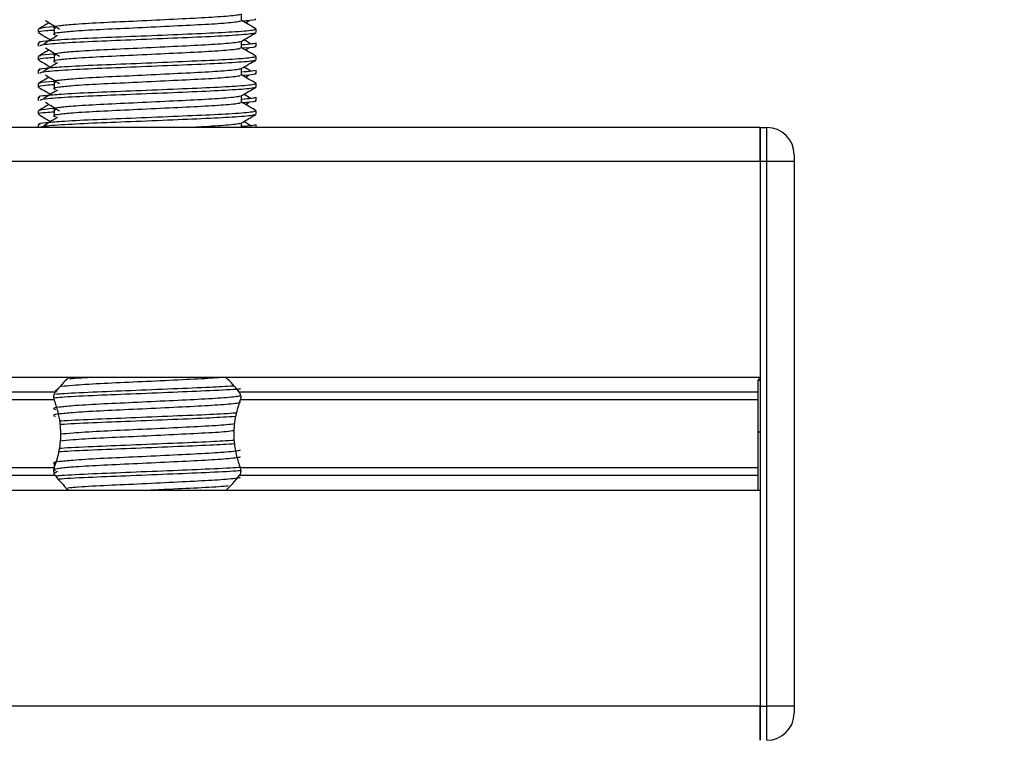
# Model space of a CAD drawing. Header units: millimetres. Extents: x 0 to 420, y 0 to 297.
# Tile 62 of 71: x 321.38 to 328.92, y 178.59 to 184.12. Entities that reach past the tile are written whole.
import ezdxf

# ---------------------------------------------------------------- set-up
doc = ezdxf.new("R2010")
doc.units = ezdxf.units.MM
doc.layers.add('QUOTE', color=174, linetype='Continuous')
doc.styles.add('SLDTEXTSTYLE3', font='TXT', dxfattribs={"width": 0.75})
doc.dimstyles.new('SLDDIMSTYLE0', dxfattribs={"dimtxt": 3, "dimasz": 3, "dimexe": 0, "dimexo": 0.0625, "dimgap": 0.75, "dimtad": 1, "dimlfac": 9.583032, "dimrnd": 1e-09, "dimzin": 12, "dimdsep": 46, "dimtxsty": 'SLDTEXTSTYLE3', "dimsah": 1, "dimcen": 0.09, "dimadec": 0, "dimazin": 3, "dimtfac": 1, "dimtdec": 3, "dimtofl": 0, "dimtmove": 0, "dimatfit": 3, "dimfxl": 0, "dimfrac": 2, "dimtolj": 1, "dimtzin": 12, "dimarcsym": 0})

# ---------------------------------------------------------------- blocks, each defined once
blk = doc.blocks.new('_D_2')
at = {"layer": 'QUOTE'}
for p, q in [((317.0504, 261.1457), (343.202, 261.1457)), ((341.202, 166.2801), (341.202, 261.1457)), ((330.5704, 166.2801), (343.202, 166.2801))]:
    blk.add_line(p, q, dxfattribs=at)
for points in [[(341.202, 261.1457), (340.702, 258.1457), (341.702, 258.1457)], [(341.202, 166.2801), (341.702, 169.2801), (340.702, 169.2801)]]:
    blk.add_solid(points, dxfattribs=at)
at = {"layer": 'QUOTE', "insert": (337.3348, 208.7254), "char_height": 3, "attachment_point": 1, "rotation": 90, "style": 'SLDTEXTSTYLE3'}
blk.add_mtext('909,1', dxfattribs=at)

msp = doc.modelspace()

# ---------------------------------------------------------------- linework, layer by layer
at = {"color": 7, "linetype": 'Continuous', "lineweight": 25}
for p, q in [((323.0769, 184.1085), (323.0769, 184.1594)), ((323.107, 184.0922), (323.1349, 184.1093)), ((321.5202, 184.0431), (321.5202, 184.017)), ((321.6404, 184.0517), (321.6404, 183.9995)), ((323.1898, 184.017), (323.1898, 184.0431)), ((321.5202, 183.9387), (321.5202, 183.9127)), ((323.0769, 183.8998), (323.0769, 183.9507)), ((323.1898, 183.9127), (323.1898, 183.9387)), ((323.107, 183.8835), (323.1349, 183.9006)), ((321.5202, 183.8344), (321.5202, 183.8083)), ((321.6404, 183.843), (321.6404, 183.7908)), ((323.1898, 183.8083), (323.1898, 183.8344)), ((321.5202, 183.73), (321.5202, 183.704)), ((323.0769, 183.6911), (323.0769, 183.742)), ((323.1898, 183.704), (323.1898, 183.73)), ((321.5202, 183.6257), (321.5202, 183.5996)), ((321.6404, 183.6343), (321.6404, 183.5821)), ((323.107, 183.6748), (323.1349, 183.6919)), ((323.1898, 183.5996), (323.1898, 183.6257)), ((321.5202, 183.5213), (321.5202, 183.4953)), ((323.0769, 183.4824), (323.0769, 183.5333)), ((323.107, 183.4661), (323.1349, 183.4832)), ((323.1898, 183.4953), (323.1898, 183.5213)), ((321.5202, 183.417), (321.5202, 183.3909)), ((321.6404, 183.4256), (321.6404, 183.3734)), ((323.1898, 183.3909), (323.1898, 183.417)), ((323.0769, 183.2894), (323.0769, 183.3246)), ((327.0508, 183.2894), (316.1461, 183.2894)), ((321.5202, 183.3126), (321.5202, 183.2894)), ((323.1898, 183.2894), (323.1898, 183.3126)), ((327.0508, 183.2894), (327.0508, 183.0285)), ((327.0508, 183.0285), (327.0508, 183.2894)), ((327.0508, 183.2894), (327.103, 183.2894)), ((327.103, 183.0285), (327.103, 183.2894)), ((327.0508, 183.0285), (291.5714, 183.0285)), ((327.0508, 183.0285), (327.0508, 181.3745)), ((327.103, 183.0285), (327.0508, 183.0285)), ((327.0508, 183.0285), (327.0508, 178.8545)), ((327.103, 178.8545), (327.103, 183.0285)), ((327.3117, 183.0285), (327.103, 183.0285)), ((327.3117, 183.0807), (327.3117, 183.0285)), ((327.3117, 183.0285), (327.3117, 178.8545)), ((327.0508, 181.3745), (291.5714, 181.3745)), ((327.0508, 181.3615), (327.0352, 181.3615)), ((327.0352, 181.3539), (327.0508, 181.3539)), ((321.6506, 181.2614), (296.9716, 181.2614)), ((321.6673, 181.2807), (321.6488, 181.2694)), ((327.0352, 181.2614), (323.0594, 181.2614)), ((321.6432, 181.2015), (296.9791, 181.2015)), ((327.0352, 181.2015), (323.0669, 181.2015)), ((327.0352, 180.9572), (327.0508, 180.9572)), ((327.0352, 180.8997), (327.0352, 180.939)), ((321.6432, 180.6814), (296.9791, 180.6814)), ((321.6404, 180.7125), (321.6404, 180.6706)), ((327.0352, 180.6814), (323.0669, 180.6814)), ((321.6506, 180.6215), (296.9716, 180.6215)), ((321.6673, 180.6546), (321.6452, 180.641)), ((327.0352, 180.6215), (323.0594, 180.6215)), ((327.0508, 180.5084), (291.5714, 180.5084)), ((327.0508, 180.5084), (327.0508, 178.8545)), ((327.0508, 178.8545), (291.5714, 178.8545)), ((327.0508, 178.8545), (327.0508, 178.5936)), ((327.0508, 178.5936), (327.0508, 178.8545)), ((327.0508, 178.8545), (327.103, 178.8545)), ((327.103, 178.5936), (327.103, 178.8545)), ((327.3117, 178.8545), (327.103, 178.8545)), ((327.3117, 178.8545), (327.3117, 178.8023))]:
    msp.add_line(p, q, dxfattribs=at)
for centre, radius, start, end in [((327.103, 183.0807), 0.2087, 0, 90), ((322.355, 180.7223), 0.887, 132.66793, 142.57212), ((322.355, 180.7223), 0.887, 37.42788, 47.33207), ((322.355, 181.1606), 0.887, 217.42788, 226.78945), ((322.355, 181.1606), 0.887, 312.66793, 322.57212), ((327.103, 178.8023), 0.2087, 270, 0)]:
    msp.add_arc(centre, radius, start, end, dxfattribs=at)
for points, knots in [([(323.0641, 184.1579), (323.0649, 184.1568), (323.0687, 184.1515), (322.9705, 184.1408), (322.7818, 184.1286), (322.5252, 184.1165), (322.2466, 184.1027), (321.9828, 184.0912), (321.7878, 184.0793), (321.6755, 184.068), (321.623, 184.0596), (321.6434, 184.054), (321.6526, 184.0515)], [0, 0, 0, 0, 0.035107, 0.156135, 0.273953, 0.391653, 0.512699, 0.629093, 0.748412, 0.840135, 0.92875, 1, 1, 1, 1]), ([(321.6031, 184.0922), (321.5949, 184.0874), (321.5678, 184.0717), (321.5407, 184.0561), (321.5218, 184.0452)], [0, 0, 0, 0, 0.3033381, 1, 1, 1, 1]), ([(321.5751, 184.1093), (321.5929, 184.0984), (321.6285, 184.0766), (321.664, 184.0548), (321.6818, 184.0439)], [0, 0, 0, 0, 0.500011, 1, 1, 1, 1]), ([(323.0644, 184.1084), (323.0667, 184.1063), (323.0735, 184.1003), (322.9719, 184.0886), (322.7814, 184.0764), (322.5253, 184.0643), (322.2466, 184.0505), (321.9828, 184.039), (321.7878, 184.0271), (321.6755, 184.0158), (321.623, 184.0075), (321.6434, 184.0018), (321.6525, 183.9993)], [0, 0, 0, 0, 0.059132, 0.177163, 0.292064, 0.406849, 0.524898, 0.638409, 0.754774, 0.844226, 0.930647, 1, 1, 1, 1]), ([(323.1882, 184.0452), (323.1694, 184.0561), (323.1322, 184.0776), (323.0951, 184.099), (323.0769, 184.1096)], [0, 0, 0, 0, 0.508368, 1, 1, 1, 1]), ([(323.179, 184.1214), (323.1821, 184.1205), (323.1976, 184.1155), (323.1575, 184.1092), (323.0846, 184.1046), (323.0791, 184.1042)], [0, 0, 0, 0, 0.18373, 0.938556, 1, 1, 1, 1]), ([(323.1754, 184.0431), (323.178, 184.0411), (323.1858, 184.035), (323.0684, 184.0234), (322.8481, 184.0112), (322.552, 183.9991), (322.2296, 183.9853), (321.9248, 183.9738), (321.6982, 183.9619), (321.5714, 183.9506), (321.5133, 183.9437), (321.5274, 183.9397), (321.5306, 183.9387)], [0, 0, 0, 0, 0.061077, 0.184512, 0.304677, 0.424721, 0.548174, 0.666888, 0.788581, 0.882129, 0.97251, 1, 1, 1, 1]), ([(321.5222, 184.0149), (321.5411, 184.004), (321.5719, 183.9862), (321.6026, 183.9684), (321.6145, 183.9615)], [0, 0, 0, 0, 0.61317, 1, 1, 1, 1]), ([(321.6404, 184.0339), (321.6182, 184.0323), (321.55, 184.0273), (321.5174, 184.022), (321.5253, 184.018), (321.5271, 184.017)], [0, 0, 0, 0, 0.270543, 0.831179, 1, 1, 1, 1]), ([(321.6357, 184.0602), (321.5905, 184.0563), (321.5211, 184.0504), (321.5312, 184.045), (321.5347, 184.0431)], [0, 0, 0, 0, 0.651043, 1, 1, 1, 1]), ([(323.1798, 184.0148), (323.1792, 184.0135), (323.1765, 184.0081), (323.0687, 183.9973), (322.8481, 183.9851), (322.5519, 183.973), (322.2299, 183.9592), (321.9237, 183.9477), (321.6827, 183.9348), (321.5375, 183.9224), (321.5329, 183.9156), (321.531, 183.9127)], [0, 0, 0, 0, 0.039912, 0.166158, 0.289058, 0.411836, 0.5381, 0.659517, 0.783982, 0.909693, 1, 1, 1, 1]), ([(323.0746, 183.9494), (323.0935, 183.9603), (323.1312, 183.9822), (323.169, 184.004), (323.1878, 184.0149)], [0, 0, 0, 0, 0.499936, 1, 1, 1, 1]), ([(321.6673, 183.9938), (321.6496, 183.9829), (321.614, 183.9612), (321.5785, 183.9394), (321.5607, 183.9285)], [0, 0, 0, 0, 0.49999, 1, 1, 1, 1]), ([(323.0641, 183.9492), (323.0649, 183.9481), (323.0687, 183.9428), (322.9705, 183.9321), (322.7818, 183.9199), (322.5252, 183.9078), (322.2466, 183.894), (321.9828, 183.8825), (321.7878, 183.8706), (321.6755, 183.8593), (321.623, 183.8509), (321.6434, 183.8453), (321.6526, 183.8428)], [0, 0, 0, 0, 0.035107, 0.156135, 0.273953, 0.391653, 0.512699, 0.629093, 0.748412, 0.840135, 0.92875, 1, 1, 1, 1]), ([(323.1794, 183.9387), (323.1799, 183.9356), (323.1807, 183.9304), (323.107, 183.9246), (323.0769, 183.9223)], [0, 0, 0, 0, 0.590683, 1, 1, 1, 1]), ([(323.1493, 183.9285), (323.1316, 183.9394), (323.1136, 183.9504), (323.0957, 183.9614), (323.0955, 183.9615)], [0, 0, 0, 0, 0.9898318, 1, 1, 1, 1]), ([(321.6031, 183.8835), (321.5949, 183.8787), (321.5678, 183.863), (321.5407, 183.8474), (321.5218, 183.8364)], [0, 0, 0, 0, 0.303338, 1, 1, 1, 1]), ([(321.6357, 183.8515), (321.5905, 183.8476), (321.5211, 183.8417), (321.5312, 183.8363), (321.5347, 183.8344)], [0, 0, 0, 0, 0.651043, 1, 1, 1, 1]), ([(321.5751, 183.9006), (321.5929, 183.8897), (321.6285, 183.8679), (321.664, 183.8461), (321.6818, 183.8352)], [0, 0, 0, 0, 0.500011, 1, 1, 1, 1]), ([(323.0644, 183.8997), (323.0667, 183.8976), (323.0735, 183.8916), (322.9719, 183.8799), (322.7814, 183.8677), (322.5253, 183.8556), (322.2466, 183.8418), (321.9828, 183.8303), (321.7878, 183.8184), (321.6755, 183.8071), (321.623, 183.7988), (321.6434, 183.7931), (321.6525, 183.7906)], [0, 0, 0, 0, 0.059132, 0.177163, 0.292064, 0.406849, 0.524898, 0.638409, 0.754774, 0.844226, 0.930647, 1, 1, 1, 1]), ([(323.1882, 183.8364), (323.1694, 183.8474), (323.1322, 183.8689), (323.0951, 183.8903), (323.0769, 183.9009)], [0, 0, 0, 0, 0.508368, 1, 1, 1, 1]), ([(323.179, 183.9127), (323.1821, 183.9118), (323.1976, 183.9068), (323.1575, 183.9005), (323.0846, 183.8959), (323.0791, 183.8955)], [0, 0, 0, 0, 0.18373, 0.938556, 1, 1, 1, 1]), ([(323.1754, 183.8344), (323.178, 183.8324), (323.1858, 183.8263), (323.0684, 183.8147), (322.8481, 183.8025), (322.552, 183.7904), (322.2296, 183.7766), (321.9248, 183.7651), (321.6982, 183.7532), (321.5714, 183.7419), (321.5133, 183.735), (321.5274, 183.731), (321.5306, 183.73)], [0, 0, 0, 0, 0.061077, 0.184512, 0.304677, 0.424721, 0.548174, 0.666888, 0.788581, 0.882129, 0.97251, 1, 1, 1, 1]), ([(321.5222, 183.8062), (321.5411, 183.7953), (321.5719, 183.7775), (321.6026, 183.7597), (321.6145, 183.7528)], [0, 0, 0, 0, 0.61317, 1, 1, 1, 1]), ([(321.6404, 183.8252), (321.6182, 183.8236), (321.55, 183.8186), (321.5174, 183.8133), (321.5253, 183.8093), (321.5271, 183.8083)], [0, 0, 0, 0, 0.270543, 0.831179, 1, 1, 1, 1]), ([(323.1798, 183.8061), (323.1792, 183.8048), (323.1765, 183.7994), (323.0687, 183.7886), (322.8481, 183.7764), (322.5519, 183.7643), (322.2299, 183.7505), (321.9237, 183.739), (321.6827, 183.7261), (321.5375, 183.7137), (321.5329, 183.7069), (321.531, 183.704)], [0, 0, 0, 0, 0.039912, 0.166158, 0.289058, 0.411836, 0.5381, 0.659517, 0.783982, 0.909693, 1, 1, 1, 1]), ([(321.6673, 183.7851), (321.6496, 183.7742), (321.614, 183.7525), (321.5785, 183.7307), (321.5607, 183.7198)], [0, 0, 0, 0, 0.49999, 1, 1, 1, 1]), ([(323.0746, 183.7407), (323.0935, 183.7516), (323.1312, 183.7735), (323.169, 183.7953), (323.1878, 183.8062)], [0, 0, 0, 0, 0.499936, 1, 1, 1, 1]), ([(323.0641, 183.7405), (323.0649, 183.7394), (323.0687, 183.7341), (322.9705, 183.7234), (322.7818, 183.7112), (322.5252, 183.6991), (322.2466, 183.6853), (321.9828, 183.6737), (321.7878, 183.6619), (321.6755, 183.6506), (321.623, 183.6422), (321.6434, 183.6366), (321.6526, 183.6341)], [0, 0, 0, 0, 0.035107, 0.156135, 0.273953, 0.391653, 0.512699, 0.629093, 0.748412, 0.840135, 0.92875, 1, 1, 1, 1]), ([(323.1794, 183.73), (323.1799, 183.7269), (323.1807, 183.7217), (323.107, 183.7159), (323.0769, 183.7136)], [0, 0, 0, 0, 0.590683, 1, 1, 1, 1]), ([(323.179, 183.704), (323.1821, 183.7031), (323.1976, 183.6981), (323.1575, 183.6918), (323.0846, 183.6872), (323.0791, 183.6868)], [0, 0, 0, 0, 0.18373, 0.938556, 1, 1, 1, 1]), ([(323.1493, 183.7198), (323.1316, 183.7307), (323.1136, 183.7417), (323.0957, 183.7527), (323.0955, 183.7528)], [0, 0, 0, 0, 0.989832, 1, 1, 1, 1]), ([(323.1754, 183.6257), (323.178, 183.6237), (323.1858, 183.6176), (323.0684, 183.606), (322.8481, 183.5938), (322.552, 183.5817), (322.2296, 183.5679), (321.9248, 183.5564), (321.6982, 183.5445), (321.5714, 183.5332), (321.5133, 183.5263), (321.5274, 183.5223), (321.5306, 183.5213)], [0, 0, 0, 0, 0.061077, 0.184512, 0.304677, 0.424721, 0.548174, 0.666888, 0.788581, 0.882129, 0.97251, 1, 1, 1, 1]), ([(321.6031, 183.6748), (321.5949, 183.67), (321.5678, 183.6543), (321.5407, 183.6387), (321.5218, 183.6277)], [0, 0, 0, 0, 0.303338, 1, 1, 1, 1]), ([(321.6357, 183.6428), (321.5905, 183.6389), (321.5211, 183.633), (321.5312, 183.6276), (321.5347, 183.6257)], [0, 0, 0, 0, 0.651043, 1, 1, 1, 1]), ([(321.5751, 183.6919), (321.5929, 183.681), (321.6285, 183.6592), (321.664, 183.6374), (321.6818, 183.6265)], [0, 0, 0, 0, 0.500011, 1, 1, 1, 1]), ([(323.0644, 183.691), (323.0667, 183.6889), (323.0735, 183.6829), (322.9719, 183.6712), (322.7814, 183.659), (322.5253, 183.6469), (322.2466, 183.6331), (321.9828, 183.6216), (321.7878, 183.6097), (321.6755, 183.5984), (321.623, 183.5901), (321.6434, 183.5844), (321.6525, 183.5819)], [0, 0, 0, 0, 0.059132, 0.177163, 0.292064, 0.406849, 0.524898, 0.638409, 0.754774, 0.844226, 0.930647, 1, 1, 1, 1]), ([(323.1882, 183.6277), (323.1694, 183.6387), (323.1322, 183.6602), (323.0951, 183.6816), (323.0769, 183.6922)], [0, 0, 0, 0, 0.508368, 1, 1, 1, 1]), ([(321.5222, 183.5975), (321.5411, 183.5866), (321.5719, 183.5688), (321.6026, 183.551), (321.6145, 183.5441)], [0, 0, 0, 0, 0.61317, 1, 1, 1, 1]), ([(321.6404, 183.6165), (321.6182, 183.6149), (321.55, 183.6099), (321.5174, 183.6046), (321.5253, 183.6006), (321.5271, 183.5996)], [0, 0, 0, 0, 0.270543, 0.831179, 1, 1, 1, 1]), ([(323.1798, 183.5974), (323.1792, 183.5961), (323.1765, 183.5907), (323.0687, 183.5799), (322.8481, 183.5677), (322.5519, 183.5556), (322.2299, 183.5418), (321.9237, 183.5303), (321.6827, 183.5174), (321.5375, 183.505), (321.5329, 183.4982), (321.531, 183.4953)], [0, 0, 0, 0, 0.039912, 0.166158, 0.289058, 0.411836, 0.5381, 0.659517, 0.783982, 0.909693, 1, 1, 1, 1]), ([(321.6673, 183.5764), (321.6496, 183.5655), (321.614, 183.5438), (321.5785, 183.522), (321.5607, 183.5111)], [0, 0, 0, 0, 0.49999, 1, 1, 1, 1]), ([(323.0746, 183.532), (323.0935, 183.5429), (323.1312, 183.5648), (323.169, 183.5866), (323.1878, 183.5975)], [0, 0, 0, 0, 0.499936, 1, 1, 1, 1]), ([(321.5751, 183.4832), (321.5929, 183.4723), (321.6285, 183.4505), (321.664, 183.4287), (321.6818, 183.4178)], [0, 0, 0, 0, 0.5000113, 1, 1, 1, 1]), ([(323.0641, 183.5318), (323.0649, 183.5307), (323.0687, 183.5254), (322.9705, 183.5147), (322.7818, 183.5025), (322.5252, 183.4904), (322.2466, 183.4766), (321.9828, 183.465), (321.7878, 183.4532), (321.6755, 183.4419), (321.623, 183.4335), (321.6434, 183.4279), (321.6526, 183.4254)], [0, 0, 0, 0, 0.035107, 0.156135, 0.273953, 0.391653, 0.512699, 0.629093, 0.748412, 0.840135, 0.92875, 1, 1, 1, 1]), ([(323.0644, 183.4823), (323.0667, 183.4802), (323.0735, 183.4742), (322.9719, 183.4625), (322.7814, 183.4503), (322.5253, 183.4382), (322.2466, 183.4244), (321.9828, 183.4129), (321.7878, 183.401), (321.6755, 183.3897), (321.623, 183.3814), (321.6434, 183.3757), (321.6525, 183.3732)], [0, 0, 0, 0, 0.059132, 0.177163, 0.292064, 0.406849, 0.524898, 0.638409, 0.754774, 0.844226, 0.930647, 1, 1, 1, 1]), ([(323.1794, 183.5213), (323.1799, 183.5182), (323.1807, 183.513), (323.107, 183.5072), (323.0769, 183.5049)], [0, 0, 0, 0, 0.590683, 1, 1, 1, 1]), ([(323.1882, 183.419), (323.1694, 183.43), (323.1322, 183.4514), (323.0951, 183.4729), (323.0769, 183.4835)], [0, 0, 0, 0, 0.508368, 1, 1, 1, 1]), ([(323.179, 183.4953), (323.1821, 183.4944), (323.1976, 183.4894), (323.1575, 183.4831), (323.0846, 183.4785), (323.0791, 183.4781)], [0, 0, 0, 0, 0.18373, 0.938556, 1, 1, 1, 1]), ([(323.1493, 183.5111), (323.1316, 183.522), (323.1136, 183.533), (323.0957, 183.544), (323.0955, 183.5441)], [0, 0, 0, 0, 0.989832, 1, 1, 1, 1]), ([(323.1754, 183.417), (323.178, 183.415), (323.1858, 183.4089), (323.0684, 183.3973), (322.8481, 183.3851), (322.552, 183.373), (322.2296, 183.3592), (321.9248, 183.3476), (321.6982, 183.3358), (321.5714, 183.3245), (321.5133, 183.3176), (321.5274, 183.3136), (321.5306, 183.3126)], [0, 0, 0, 0, 0.0610772, 0.1845123, 0.3046768, 0.4247211, 0.5481742, 0.6668878, 0.7885815, 0.8821287, 0.9725098, 1, 1, 1, 1]), ([(321.6031, 183.4661), (321.5949, 183.4613), (321.5678, 183.4456), (321.5407, 183.43), (321.5218, 183.419)], [0, 0, 0, 0, 0.303338, 1, 1, 1, 1]), ([(321.6404, 183.4078), (321.6182, 183.4062), (321.55, 183.4012), (321.5174, 183.3959), (321.5253, 183.3919), (321.5271, 183.3909)], [0, 0, 0, 0, 0.270543, 0.831179, 1, 1, 1, 1]), ([(321.6357, 183.4341), (321.5905, 183.4302), (321.5211, 183.4243), (321.5312, 183.4189), (321.5347, 183.417)], [0, 0, 0, 0, 0.651043, 1, 1, 1, 1]), ([(321.5222, 183.3888), (321.5411, 183.3779), (321.5719, 183.3601), (321.6026, 183.3423), (321.6145, 183.3354)], [0, 0, 0, 0, 0.61317, 1, 1, 1, 1]), ([(323.1798, 183.3887), (323.1792, 183.3874), (323.1765, 183.382), (323.0687, 183.3712), (322.8481, 183.359), (322.5519, 183.3469), (322.2299, 183.3331), (321.9237, 183.3216), (321.6827, 183.3087), (321.5375, 183.2963), (321.5329, 183.2895), (321.531, 183.2866)], [0, 0, 0, 0, 0.039912, 0.166158, 0.289058, 0.411836, 0.5381, 0.659517, 0.783982, 0.909693, 1, 1, 1, 1]), ([(321.6673, 183.3677), (321.6496, 183.3568), (321.614, 183.335), (321.5785, 183.3133), (321.5607, 183.3024)], [0, 0, 0, 0, 0.49999, 1, 1, 1, 1]), ([(323.0641, 183.3231), (323.0649, 183.322), (323.0689, 183.3167), (322.9684, 183.3059), (322.827, 183.2965), (322.712, 183.2909), (322.6816, 183.2894)], [0, 0, 0, 0, 0.110966, 0.493515, 0.865917, 1, 1, 1, 1]), ([(323.0746, 183.3233), (323.0935, 183.3342), (323.1312, 183.3561), (323.169, 183.3779), (323.1878, 183.3888)], [0, 0, 0, 0, 0.499936, 1, 1, 1, 1]), ([(323.1493, 183.3024), (323.1316, 183.3133), (323.1136, 183.3243), (323.0957, 183.3353), (323.0955, 183.3354)], [0, 0, 0, 0, 0.9898318, 1, 1, 1, 1]), ([(323.1794, 183.3126), (323.1799, 183.3095), (323.1807, 183.3043), (323.107, 183.2985), (323.0769, 183.2962)], [0, 0, 0, 0, 0.590683, 1, 1, 1, 1]), ([(322.9447, 181.3747), (322.8908, 181.3709), (322.7785, 181.3629), (322.5244, 181.3512), (322.2465, 181.3374), (321.9839, 181.3259), (321.7919, 181.3144), (321.7239, 181.3071), (321.6969, 181.3042)], [0, 0, 0, 0, 0.164577, 0.342351, 0.525178, 0.700979, 0.881198, 1, 1, 1, 1]), ([(321.9389, 181.3745), (321.8811, 181.3714), (321.808, 181.3675), (321.7682, 181.3634), (321.7599, 181.3625)], [0, 0, 0, 0, 0.7912827, 1, 1, 1, 1]), ([(323.069, 181.2861), (323.064, 181.2855), (323.0216, 181.2806), (322.8403, 181.272), (322.5544, 181.2599), (322.228, 181.2461), (321.9286, 181.2346), (321.7185, 181.2242), (321.6574, 181.2181), (321.6401, 181.2164)], [0, 0, 0, 0, 0.023838, 0.203616, 0.383215, 0.567913, 0.745521, 0.927587, 1, 1, 1, 1]), ([(323.0121, 181.3081), (322.9572, 181.3047), (322.8344, 181.2973), (322.5507, 181.286), (322.2291, 181.2722), (321.9278, 181.2607), (321.7314, 181.2509), (321.6686, 181.2453), (321.6553, 181.2441)], [0, 0, 0, 0, 0.1586947, 0.354237, 0.5553321, 0.7487067, 0.9469357, 1, 1, 1, 1]), ([(327.0352, 180.9572), (327.0352, 181.0405), (327.0352, 181.1902), (327.0352, 181.3035), (327.0352, 181.3539)], [0, 0, 0, 0, 0.555879, 1, 1, 1, 1]), ([(323.0641, 181.2361), (323.0649, 181.2349), (323.0687, 181.2297), (322.9705, 181.2189), (322.7818, 181.2068), (322.5252, 181.1946), (322.2466, 181.1809), (321.9828, 181.1693), (321.7878, 181.1575), (321.6755, 181.1461), (321.623, 181.1378), (321.6434, 181.1322), (321.6526, 181.1297)], [0, 0, 0, 0, 0.035107, 0.156135, 0.273953, 0.391653, 0.512699, 0.629093, 0.748412, 0.840135, 0.92875, 1, 1, 1, 1]), ([(321.6432, 181.2015), (321.6428, 181.2025), (321.6408, 181.2083), (321.6388, 181.2199), (321.6395, 181.2354), (321.6432, 181.2491), (321.6475, 181.2572), (321.6503, 181.2609), (321.6506, 181.2614)], [0, 0, 0, 0, 0.050855, 0.303029, 0.524066, 0.736559, 0.965311, 1, 1, 1, 1]), ([(323.0594, 181.2614), (323.0602, 181.2603), (323.0636, 181.2556), (323.0684, 181.245), (323.0713, 181.2292), (323.0706, 181.2138), (323.0681, 181.2055), (323.0669, 181.2015)], [0, 0, 0, 0, 0.078666, 0.32958, 0.581802, 0.802882, 1, 1, 1, 1]), ([(323.0644, 181.1865), (323.0667, 181.1845), (323.0735, 181.1784), (322.9719, 181.1668), (322.7814, 181.1546), (322.5253, 181.1425), (322.2466, 181.1287), (321.9828, 181.1171), (321.7878, 181.1053), (321.6755, 181.094), (321.623, 181.0856), (321.6434, 181.08), (321.6525, 181.0775)], [0, 0, 0, 0, 0.059132, 0.177163, 0.292064, 0.406849, 0.524898, 0.638409, 0.754774, 0.844226, 0.930647, 1, 1, 1, 1]), ([(321.6432, 180.6814), (321.6558, 180.7201), (321.6824, 180.8012), (321.6987, 180.9511), (321.6801, 181.0915), (321.6532, 181.1717), (321.6432, 181.2015)], [0, 0, 0, 0, 0.2384824, 0.5002133, 0.8142029, 1, 1, 1, 1]), ([(323.0669, 181.2015), (323.0542, 181.1629), (323.0276, 181.0818), (323.0114, 180.9319), (323.0299, 180.7915), (323.0569, 180.7113), (323.0669, 180.6814)], [0, 0, 0, 0, 0.238482, 0.500213, 0.814203, 1, 1, 1, 1]), ([(323.0378, 181.1009), (322.9751, 181.097), (322.8451, 181.089), (322.5512, 181.0773), (322.2286, 181.0635), (321.9291, 181.0519), (321.7423, 181.0429), (321.6858, 181.038), (321.6803, 181.0375)], [0, 0, 0, 0, 0.183316, 0.38055, 0.583386, 0.778434, 0.978379, 1, 1, 1, 1]), ([(323.0317, 181.0744), (322.9709, 181.0707), (322.8425, 181.0628), (322.5512, 181.0512), (322.2281, 181.0374), (321.931, 181.0259), (321.739, 181.0168), (321.688, 181.0121), (321.6835, 181.0116)], [0, 0, 0, 0, 0.179269, 0.378106, 0.582588, 0.779221, 0.980789, 1, 1, 1, 1]), ([(323.0259, 181.019), (323.007, 181.0161), (322.9593, 181.0088), (322.778, 180.9981), (322.5263, 180.9859), (322.2461, 180.9722), (321.9839, 180.9606), (321.7896, 180.949), (321.7204, 180.9416), (321.692, 180.9385)], [0, 0, 0, 0, 0.102871, 0.259411, 0.415795, 0.576625, 0.731273, 0.889808, 1, 1, 1, 1]), ([(323.0203, 180.9661), (323.0028, 180.9635), (322.9563, 180.9564), (322.7778, 180.9459), (322.5264, 180.9338), (322.2461, 180.92), (321.9838, 180.9085), (321.787, 180.8967), (321.7164, 180.889), (321.6865, 180.8858)], [0, 0, 0, 0, 0.09449, 0.251354, 0.408061, 0.569224, 0.724192, 0.883055, 1, 1, 1, 1]), ([(327.0352, 180.5084), (327.0352, 180.5116), (327.0352, 180.5284), (327.0352, 180.589), (327.0352, 180.6889), (327.0352, 180.8159), (327.0352, 180.9086), (327.0352, 180.9572)], [0, 0, 0, 0, 0.048032, 0.253697, 0.478596, 0.726306, 1, 1, 1, 1]), ([(323.0272, 180.8655), (322.9677, 180.8618), (322.8407, 180.854), (322.5511, 180.8425), (322.2283, 180.8287), (321.9305, 180.8172), (321.7363, 180.808), (321.6839, 180.803), (321.6777, 180.8024)], [0, 0, 0, 0, 0.174429, 0.372446, 0.576086, 0.771908, 0.972646, 1, 1, 1, 1]), ([(323.024, 180.8914), (322.9654, 180.8878), (322.8393, 180.8801), (322.551, 180.8686), (322.2287, 180.8548), (321.9291, 180.8432), (321.7424, 180.8342), (321.6859, 180.8293), (321.6805, 180.8289)], [0, 0, 0, 0, 0.172996, 0.372772, 0.578221, 0.775782, 0.978303, 1, 1, 1, 1]), ([(323.0641, 180.8187), (323.0649, 180.8175), (323.0687, 180.8123), (322.9705, 180.8015), (322.7818, 180.7894), (322.5252, 180.7772), (322.2466, 180.7635), (321.9828, 180.7519), (321.7878, 180.7401), (321.6755, 180.7287), (321.623, 180.7204), (321.6434, 180.7148), (321.6526, 180.7123)], [0, 0, 0, 0, 0.035107, 0.156135, 0.273953, 0.391653, 0.512699, 0.629093, 0.748412, 0.840135, 0.92875, 1, 1, 1, 1]), ([(323.0644, 180.7691), (323.0667, 180.7671), (323.0735, 180.761), (322.9719, 180.7494), (322.7814, 180.7372), (322.5253, 180.7251), (322.2466, 180.7113), (321.9828, 180.6997), (321.7878, 180.6879), (321.6755, 180.6766), (321.623, 180.6682), (321.6434, 180.6626), (321.6525, 180.6601)], [0, 0, 0, 0, 0.059132, 0.177163, 0.292064, 0.406849, 0.524898, 0.638409, 0.754774, 0.844226, 0.930647, 1, 1, 1, 1]), ([(321.6506, 180.6215), (321.6498, 180.6227), (321.6464, 180.6274), (321.6416, 180.6379), (321.6388, 180.6537), (321.6394, 180.6691), (321.642, 180.6775), (321.6432, 180.6814)], [0, 0, 0, 0, 0.0786657, 0.3295798, 0.5818024, 0.802882, 1, 1, 1, 1]), ([(323.0698, 180.6862), (323.0646, 180.6855), (323.022, 180.6806), (322.8404, 180.672), (322.5543, 180.6598), (322.2282, 180.6461), (321.9278, 180.6345), (321.7287, 180.6246), (321.6642, 180.6189), (321.6491, 180.6175)], [0, 0, 0, 0, 0.025445, 0.208012, 0.390396, 0.577959, 0.758322, 0.943212, 1, 1, 1, 1]), ([(323.0669, 180.6814), (323.0672, 180.6805), (323.0692, 180.6746), (323.0713, 180.6631), (323.0705, 180.6475), (323.0668, 180.6338), (323.0625, 180.6257), (323.0598, 180.622), (323.0594, 180.6215)], [0, 0, 0, 0, 0.050855, 0.303029, 0.524066, 0.736559, 0.965311, 1, 1, 1, 1]), ([(323.0706, 180.6602), (323.0652, 180.6595), (323.0224, 180.6545), (322.8404, 180.6459), (322.5545, 180.6338), (322.2274, 180.62), (321.9308, 180.6085), (321.7368, 180.5993), (321.6847, 180.5944), (321.6787, 180.5938)], [0, 0, 0, 0, 0.027578, 0.216123, 0.40448, 0.598185, 0.784454, 0.975399, 1, 1, 1, 1]), ([(323.0641, 180.61), (323.0649, 180.6088), (323.0687, 180.6036), (322.9705, 180.5928), (322.7817, 180.5807), (322.5254, 180.5685), (322.2459, 180.5548), (321.9855, 180.5432), (321.8144, 180.5334), (321.7593, 180.5277), (321.7469, 180.5264)], [0, 0, 0, 0, 0.044832, 0.19939, 0.349848, 0.500155, 0.654736, 0.803375, 0.95575, 1, 1, 1, 1]), ([(322.9743, 180.5428), (322.9695, 180.5422), (322.9324, 180.5371), (322.7747, 180.5285), (322.5628, 180.518), (322.4169, 180.511), (322.3623, 180.5084)], [0, 0, 0, 0, 0.055243, 0.419221, 0.782836, 1, 1, 1, 1])]:
    msp.add_open_spline(points, degree=3, knots=knots, dxfattribs=at)

# ---------------------------------------------------------------- dimensions: what is measured, and where the dimension line sits
at = {"layer": 'QUOTE'}
dim = msp.add_linear_dim(base=(341.202, 261.1457), p1=(328.5704, 166.2801), p2=(315.0504, 261.1457), angle=90, dimstyle='SLDDIMSTYLE0', dxfattribs=at)
dim.commit()
dim.dimension.update_dxf_attribs({"geometry": '_D_2', "text_midpoint": (341.202, 213.7129), "dimtype": 160})

doc.saveas('drawing.dxf')
